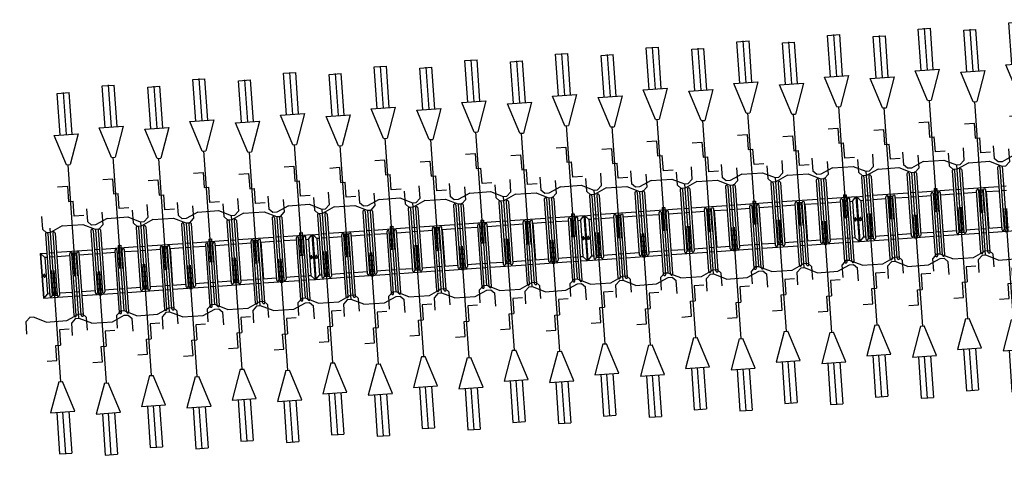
# Model space of a CAD drawing. Extents: x -410 to 7352, y -1401 to 655.
# Tile 143 of 185: x 449.5 to 457.62, y -57.88 to -54.27. Entities that reach past the tile are written whole.
import ezdxf

# ---------------------------------------------------------------- set-up
doc = ezdxf.new("R2010")
doc.units = 0
doc.header["$MEASUREMENT"] = 0
doc.linetypes.add('HIDDENX2', pattern=[0.75, 0.5, -0.25])
for name, color, linetype in [('MATEN-018', 8, 'Continuous'), ('TM_fietsparkeren hoog laag', 1, 'Continuous'), ('V_opsl_ob 12x25', 1, 'HIDDENX2')]:
    doc.layers.add(name, color=color, linetype=linetype)

# ---------------------------------------------------------------- blocks, each defined once
blk = doc.blocks.new('FIETSBAH')
at = {"layer": 'MATEN-018'}
for p, q in [((0, 1870.19692), (0, 1521.9045)), ((-49.9999, 1865.99576), (49.9999, 1865.99576)), ((-49.9999, 1522.78842), (-49.9999, 1865.99576)), ((49.9999, 1522.78842), (49.9999, 1865.99576)), ((-14.9987, 1271.905), (-99.9998, 1521.9045)), ((-99.9998, 1521.9045), (99.9998, 1521.9045)), ((99.9998, 1521.9045), (15.00124, 1271.905)), ((-14.9987, 1271.905), (15.00124, 1271.905)), ((0, 0), (0, 1271.905)), ((-99.9998, 1094.80858), (-19.99996, 1094.80858)), ((-19.99996, 1094.80858), (-19.99996, 969.63992)), ((-19.99996, 969.63992), (19.99996, 969.63992)), ((19.99996, 844.47126), (19.99996, 969.63992)), ((-249.9995, 861.51212), (-249.9995, 755.73128)), ((99.9998, 844.47126), (19.99996, 844.47126)), ((250.00204, 861.51212), (250.00204, 755.73128)), ((-218.0463, 724.51468), (-249.9995, 755.73128)), ((-85.21192, 771.5123), (-185.46572, 724.51468)), ((-85.21192, 771.5123), (85.21446, 771.5123)), ((85.21446, 771.5123), (185.46572, 724.51468)), ((218.0463, 724.51468), (250.00204, 755.73128)), ((-185.46572, 724.51468), (-218.09456, 724.51468)), ((185.46572, 724.51468), (218.0971, 724.51468)), ((-11.99896, 541.70072), (-11.99896, 349.9993)), ((-11.99896, 541.70072), (11.99896, 541.70072)), ((11.99896, 541.70072), (11.99896, 349.9993))]:
    blk.add_line(p, q, dxfattribs=at)
blk = doc.blocks.new('A$C703B710E')
at = {"layer": 'TM_fietsparkeren hoog laag'}
for p, q in [((-52640.6, 225.5), (-53010.6, 225.5)), ((-53010.6, 225.5), (-53010.6, -16.3)), ((-52640.6, 225.5), (-53010.6, 225.5)), ((-52640.6, 222.5), (-53010.6, 222.5)), ((-52975.3, 190.5), (-53010.6, 222.5)), ((-52480.1, 171.2), (-52993.1, 171.2)), ((-52975.6, 190.5), (-52975.6, 171.2)), ((-52675.6, 190.5), (-52975.6, 190.5)), ((-52819.1, 211.5), (-52832.1, 211.5)), ((-52819.1, 199.5), (-52832.1, 199.5)), ((-52675.6, 190.5), (-52640.6, 222.5)), ((-52675.6, 171.2), (-52675.6, 190.5)), ((-52640.6, 225.5), (-52640.6, 171.2)), ((-52995.6, 111.2), (-52995.6, 152.2)), ((-52480.1, 152.2), (-52993.1, 152.2)), ((-52480.1, 111.2), (-52993.1, 111.2)), ((-52480.1, 92.2), (-52993.1, 92.2)), ((-52990.6, 111.2), (-52990.6, 152.2)), ((-52975.6, 152.2), (-52975.6, 111.2)), ((-52975.6, 92.2), (-52975.6, -16.3)), ((-52675.6, 111.2), (-52675.6, 152.2)), ((-52675.6, -16.3), (-52675.6, 92.2)), ((-52640.6, 111.2), (-52640.6, 152.2)), ((-52640.6, -203.8), (-52640.6, 92.2)), ((-53171.1, -16.3), (-52658.1, -16.3)), ((-53171.1, -35.3), (-52658.1, -35.3)), ((-53171.1, -76.3), (-52658.1, -76.3)), ((-53010.6, -35.3), (-53010.6, -76.3)), ((-52975.6, -35.3), (-52975.6, -76.3)), ((-52675.6, -76.3), (-52675.6, -35.3)), ((-52660.6, -76.3), (-52660.6, -35.3)), ((-52655.6, -76.3), (-52655.6, -35.3)), ((-53171.1, -95.3), (-52658.1, -95.3)), ((-53010.6, -95.3), (-53010.6, -391.3)), ((-52975.6, -95.3), (-52975.6, -203.8)), ((-52675.6, -203.8), (-52675.6, -95.3)), ((-52480.1, -203.8), (-52993.1, -203.8)), ((-52480.1, -222.8), (-52993.1, -222.8)), ((-52975.6, -222.8), (-52975.6, -263.8)), ((-52675.6, -263.8), (-52675.6, -222.8)), ((-52640.6, -263.8), (-52640.6, -222.8)), ((-52480.1, -263.8), (-52993.1, -263.8)), ((-52480.1, -282.8), (-52993.1, -282.8)), ((-52975.6, -282.8), (-52975.6, -391.3)), ((-52675.6, -391.3), (-52675.6, -282.8)), ((-52640.6, -578.8), (-52640.6, -282.8)), ((-53171.1, -391.3), (-52658.1, -391.3)), ((-53171.1, -410.3), (-52658.1, -410.3)), ((-53171.1, -451.3), (-52658.1, -451.3)), ((-53171.1, -470.3), (-52658.1, -470.3)), ((-53010.6, -410.3), (-53010.6, -451.3)), ((-53010.6, -470.3), (-53010.6, -766.3)), ((-52975.6, -410.3), (-52975.6, -451.3)), ((-52975.6, -470.3), (-52975.6, -578.8)), ((-52675.6, -451.3), (-52675.6, -410.3)), ((-52675.6, -578.8), (-52675.6, -470.3)), ((-52995.6, -638.8), (-52995.6, -597.8)), ((-52480.1, -578.8), (-52993.1, -578.8)), ((-52480.1, -597.8), (-52993.1, -597.8)), ((-52480.1, -638.8), (-52993.1, -638.8)), ((-52990.6, -638.8), (-52990.6, -597.8)), ((-52975.6, -597.8), (-52975.6, -638.8)), ((-52675.6, -638.8), (-52675.6, -597.8)), ((-52640.6, -638.8), (-52640.6, -597.8)), ((-52480.1, -657.8), (-52993.1, -657.8)), ((-52975.6, -657.8), (-52975.6, -766.3)), ((-52675.6, -766.3), (-52675.6, -657.8)), ((-52640.6, -953.4), (-52640.6, -657.4)), ((-53171.1, -766.3), (-52658.1, -766.3)), ((-53171.1, -785.3), (-52658.1, -785.3)), ((-53010.6, -785.3), (-53010.6, -826.3)), ((-52975.6, -785.3), (-52975.6, -826.3)), ((-52675.6, -826.3), (-52675.6, -785.3)), ((-52660.6, -826.3), (-52660.6, -785.3)), ((-52655.6, -826.3), (-52655.6, -785.3)), ((-53171.1, -826.3), (-52658.1, -826.3)), ((-53171.1, -845.3), (-52658.1, -845.3)), ((-53010.6, -844.9), (-53010.6, -1140.9)), ((-52672.6, -845.8), (-52978.6, -845.8)), ((-52975.6, -844.9), (-52975.6, -953.4)), ((-52975.6, -845.3), (-52975.6, -845.8)), ((-52675.6, -953.4), (-52675.6, -844.9)), ((-52675.6, -845.8), (-52675.6, -845.3)), ((-52480.1, -953.8), (-52993.1, -953.8)), ((-52480.1, -972.8), (-52993.1, -972.8)), ((-52975.6, -972.8), (-52975.6, -1013.8)), ((-52675.6, -1013.8), (-52675.6, -972.8)), ((-52640.6, -1013.8), (-52640.6, -972.8)), ((-52480.1, -1013.8), (-52993.1, -1013.8)), ((-52480.1, -1032.8), (-52993.1, -1032.8)), ((-52975.6, -1032.4), (-52975.6, -1140.9)), ((-52975.6, -1032.8), (-52975.6, -1141.3)), ((-52675.6, -1141.3), (-52675.6, -1032.8)), ((-52640.6, -1328.8), (-52640.6, -1032.8)), ((-53171.1, -1141.3), (-52658.1, -1141.3)), ((-53171.1, -1160.3), (-52658.1, -1160.3)), ((-53171.1, -1201.3), (-52658.1, -1201.3)), ((-53010.6, -1160.3), (-53010.6, -1201.3)), ((-52975.6, -1160.3), (-52975.6, -1201.3)), ((-52675.6, -1201.3), (-52675.6, -1160.3)), ((-53171.1, -1220.3), (-52658.1, -1220.3)), ((-53010.6, -1220.3), (-53010.6, -1516.3)), ((-52975.6, -1220.3), (-52975.6, -1328.8)), ((-52675.6, -1328.8), (-52675.6, -1220.3)), ((-52995.6, -1388.8), (-52995.6, -1347.8)), ((-52480.1, -1328.8), (-52993.1, -1328.8)), ((-52480.1, -1347.8), (-52993.1, -1347.8)), ((-52990.6, -1388.8), (-52990.6, -1347.8)), ((-52975.6, -1347.8), (-52975.6, -1388.8)), ((-52675.6, -1388.8), (-52675.6, -1347.8)), ((-52640.6, -1388.8), (-52640.6, -1347.8)), ((-52480.1, -1388.8), (-52993.1, -1388.8)), ((-52480.1, -1407.8), (-52993.1, -1407.8)), ((-52975.6, -1407.8), (-52975.6, -1516.3)), ((-52675.6, -1516.3), (-52675.6, -1407.8)), ((-52640.6, -1703.4), (-52640.6, -1407.4)), ((-53171.1, -1516.3), (-52658.1, -1516.3)), ((-53171.1, -1535.3), (-52658.1, -1535.3)), ((-53010.6, -1535.3), (-53010.6, -1576.3)), ((-52975.6, -1535.3), (-52975.6, -1576.3)), ((-52675.6, -1576.3), (-52675.6, -1535.3)), ((-52660.6, -1576.3), (-52660.6, -1535.3)), ((-52655.6, -1576.3), (-52655.6, -1535.3)), ((-53171.1, -1576.3), (-52658.1, -1576.3)), ((-53171.1, -1595.3), (-52658.1, -1595.3)), ((-53010.6, -1594.9), (-53010.6, -1890.9)), ((-52672.6, -1595.8), (-52978.6, -1595.8)), ((-52975.6, -1594.9), (-52975.6, -1703.4)), ((-52975.6, -1595.3), (-52975.6, -1595.8)), ((-52675.6, -1703.4), (-52675.6, -1594.9)), ((-52675.6, -1595.8), (-52675.6, -1595.3)), ((-52480.1, -1703.8), (-52993.1, -1703.8)), ((-52480.1, -1722.8), (-52993.1, -1722.8)), ((-52480.1, -1763.8), (-52993.1, -1763.8)), ((-52480.1, -1782.8), (-52993.1, -1782.8)), ((-52975.6, -1722.8), (-52975.6, -1763.8)), ((-52975.6, -1782.4), (-52975.6, -1890.9)), ((-52675.6, -1763.8), (-52675.6, -1722.8)), ((-52675.6, -1891.3), (-52675.6, -1782.8)), ((-52640.6, -1763.8), (-52640.6, -1722.8)), ((-52640.6, -2024.5), (-52640.6, -1782.8)), ((-53171.1, -1891.3), (-52658.1, -1891.3)), ((-53171.1, -1910.3), (-52658.1, -1910.3)), ((-53010.6, -1910.3), (-53010.6, -1951.3)), ((-52975.6, -1910.3), (-52975.6, -1951.3)), ((-52675.6, -1951.3), (-52675.6, -1910.3)), ((-53171.1, -1951.3), (-52658.1, -1951.3)), ((-53171.1, -1970.3), (-52658.1, -1970.3)), ((-53010.6, -1970.3), (-53010.6, -2024.5)), ((-52975.3, -1989.5), (-53010.6, -2021.5)), ((-52640.6, -2021.5), (-53010.6, -2021.5)), ((-52640.6, -2024.5), (-53010.6, -2024.5)), ((-52640.6, -2024.5), (-53010.6, -2024.5)), ((-53010.6, -2024.5), (-53010.6, -2266.3)), ((-52640.6, -2024.5), (-53010.6, -2024.5)), ((-52640.6, -2027.5), (-53010.6, -2027.5)), ((-52975.3, -2059.5), (-53010.6, -2027.5)), ((-52975.6, -1970.3), (-52975.6, -1989.5)), ((-52675.6, -1989.5), (-52975.6, -1989.5)), ((-52819.1, -1998.5), (-52832.1, -1998.5)), ((-52819.1, -2010.5), (-52832.1, -2010.5)), ((-52675.6, -1970.3), (-52675.6, -1989.5)), ((-52675.6, -1989.5), (-52640.6, -2021.5)), ((-52675.6, -2059.5), (-52640.6, -2027.5)), ((-52640.6, -2024.5), (-52640.6, -2078.8)), ((-52995.6, -2138.8), (-52995.6, -2097.8)), ((-52480.1, -2078.8), (-52993.1, -2078.8)), ((-52480.1, -2097.8), (-52993.1, -2097.8)), ((-52990.6, -2138.8), (-52990.6, -2097.8)), ((-52975.6, -2059.5), (-52975.6, -2078.8)), ((-52675.6, -2059.5), (-52975.6, -2059.5)), ((-52975.6, -2097.8), (-52975.6, -2138.8)), ((-52819.1, -2038.5), (-52832.1, -2038.5)), ((-52819.1, -2050.5), (-52832.1, -2050.5)), ((-52675.6, -2078.8), (-52675.6, -2059.5)), ((-52675.6, -2138.8), (-52675.6, -2097.8)), ((-52640.6, -2138.8), (-52640.6, -2097.8)), ((-52480.1, -2138.8), (-52993.1, -2138.8)), ((-52480.1, -2157.8), (-52993.1, -2157.8)), ((-52975.6, -2157.8), (-52975.6, -2266.3)), ((-52675.6, -2266.3), (-52675.6, -2157.8)), ((-52640.6, -2453.8), (-52640.6, -2157.8)), ((-53171.1, -2266.3), (-52658.1, -2266.3)), ((-53171.1, -2285.3), (-52658.1, -2285.3)), ((-53171.1, -2326.3), (-52658.1, -2326.3)), ((-53171.1, -2345.3), (-52658.1, -2345.3)), ((-53010.6, -2285.3), (-53010.6, -2326.3)), ((-53010.6, -2345.3), (-53010.6, -2641.3)), ((-52975.6, -2285.3), (-52975.6, -2326.3)), ((-52975.6, -2345.3), (-52975.6, -2453.8)), ((-52675.6, -2326.3), (-52675.6, -2285.3)), ((-52675.6, -2453.8), (-52675.6, -2345.3)), ((-52660.6, -2326.3), (-52660.6, -2285.3)), ((-52655.6, -2326.3), (-52655.6, -2285.3)), ((-52480.1, -2453.8), (-52993.1, -2453.8)), ((-52480.1, -2472.8), (-52993.1, -2472.8)), ((-52480.1, -2513.8), (-52993.1, -2513.8)), ((-52975.6, -2472.8), (-52975.6, -2513.8)), ((-52675.6, -2513.8), (-52675.6, -2472.8)), ((-52640.6, -2513.8), (-52640.6, -2472.8)), ((-52480.1, -2532.8), (-52993.1, -2532.8)), ((-52975.6, -2532.8), (-52975.6, -2641.3)), ((-52675.6, -2641.3), (-52675.6, -2532.8)), ((-52640.6, -2828.8), (-52640.6, -2532.8)), ((-53171.1, -2641.3), (-52658.1, -2641.3)), ((-53171.1, -2660.3), (-52658.1, -2660.3)), ((-53010.6, -2660.3), (-53010.6, -2701.3)), ((-52975.6, -2660.3), (-52975.6, -2701.3)), ((-52675.6, -2701.3), (-52675.6, -2660.3)), ((-53171.1, -2701.3), (-52658.1, -2701.3)), ((-53171.1, -2720.3), (-52658.1, -2720.3)), ((-53010.6, -2720.3), (-53010.6, -3016.3)), ((-52975.6, -2720.3), (-52975.6, -2828.8)), ((-52675.6, -2828.8), (-52675.6, -2720.3)), ((-52480.1, -2828.8), (-52993.1, -2828.8)), ((-52995.6, -2888.8), (-52995.6, -2847.8)), ((-52480.1, -2847.8), (-52993.1, -2847.8)), ((-52480.1, -2888.8), (-52993.1, -2888.8)), ((-52480.1, -2907.8), (-52993.1, -2907.8)), ((-52990.6, -2888.8), (-52990.6, -2847.8)), ((-52975.6, -2847.8), (-52975.6, -2888.8)), ((-52975.6, -2907.8), (-52975.6, -3016.3)), ((-52675.6, -2888.8), (-52675.6, -2847.8)), ((-52675.6, -3016.3), (-52675.6, -2907.8)), ((-52640.6, -2888.8), (-52640.6, -2847.8)), ((-52640.6, -3203.4), (-52640.6, -2907.4)), ((-53171.1, -3016.3), (-52658.1, -3016.3)), ((-53171.1, -3035.3), (-52658.1, -3035.3)), ((-53171.1, -3076.3), (-52658.1, -3076.3)), ((-53010.6, -3035.3), (-53010.6, -3076.3)), ((-52975.6, -3035.3), (-52975.6, -3076.3)), ((-52675.6, -3076.3), (-52675.6, -3035.3)), ((-52660.6, -3076.3), (-52660.6, -3035.3)), ((-52655.6, -3076.3), (-52655.6, -3035.3)), ((-53171.1, -3095.3), (-52658.1, -3095.3)), ((-53010.6, -3094.9), (-53010.6, -3390.9)), ((-52672.6, -3095.8), (-52978.6, -3095.8)), ((-52975.6, -3094.9), (-52975.6, -3203.4)), ((-52975.6, -3095.3), (-52975.6, -3095.8)), ((-52675.6, -3203.4), (-52675.6, -3094.9)), ((-52675.6, -3095.8), (-52675.6, -3095.3)), ((-52480.1, -3203.8), (-52993.1, -3203.8)), ((-52480.1, -3222.8), (-52993.1, -3222.8)), ((-52975.6, -3222.8), (-52975.6, -3263.8)), ((-52675.6, -3263.8), (-52675.6, -3222.8)), ((-52640.6, -3263.8), (-52640.6, -3222.8)), ((-52480.1, -3263.8), (-52993.1, -3263.8)), ((-52480.1, -3282.8), (-52993.1, -3282.8)), ((-52975.6, -3282.4), (-52975.6, -3390.9)), ((-52975.6, -3282.8), (-52975.6, -3391.3)), ((-52675.6, -3391.3), (-52675.6, -3282.8)), ((-52640.6, -3578.8), (-52640.6, -3282.8)), ((-53171.1, -3391.3), (-52658.1, -3391.3)), ((-53171.1, -3410.3), (-52658.1, -3410.3)), ((-53010.6, -3410.3), (-53010.6, -3451.3)), ((-52975.6, -3410.3), (-52975.6, -3451.3)), ((-52675.6, -3451.3), (-52675.6, -3410.3)), ((-53171.1, -3451.3), (-52658.1, -3451.3)), ((-53171.1, -3470.3), (-52658.1, -3470.3)), ((-53010.6, -3470.3), (-53010.6, -3766.3)), ((-52975.6, -3470.3), (-52975.6, -3578.8)), ((-52675.6, -3578.8), (-52675.6, -3470.3)), ((-52995.6, -3638.8), (-52995.6, -3597.8)), ((-52480.1, -3578.8), (-52993.1, -3578.8)), ((-52480.1, -3597.8), (-52993.1, -3597.8)), ((-52480.1, -3638.8), (-52993.1, -3638.8)), ((-52990.6, -3638.8), (-52990.6, -3597.8)), ((-52975.6, -3597.8), (-52975.6, -3638.8)), ((-52675.6, -3638.8), (-52675.6, -3597.8)), ((-52640.6, -3638.8), (-52640.6, -3597.8)), ((-52480.1, -3657.8), (-52993.1, -3657.8)), ((-52975.6, -3657.8), (-52975.6, -3766.3)), ((-52675.6, -3766.3), (-52675.6, -3657.8)), ((-52640.6, -3953.4), (-52640.6, -3657.4)), ((-53171.1, -3766.3), (-52658.1, -3766.3)), ((-53171.1, -3785.3), (-52658.1, -3785.3)), ((-53010.6, -3785.3), (-53010.6, -3826.3)), ((-52975.6, -3785.3), (-52975.6, -3826.3)), ((-52675.6, -3826.3), (-52675.6, -3785.3)), ((-52660.6, -3826.3), (-52660.6, -3785.3)), ((-52655.6, -3826.3), (-52655.6, -3785.3)), ((-53171.1, -3826.3), (-52658.1, -3826.3)), ((-53171.1, -3845.3), (-52658.1, -3845.3)), ((-53010.6, -3844.9), (-53010.6, -4140.9)), ((-52672.6, -3845.8), (-52978.6, -3845.8)), ((-52975.6, -3844.9), (-52975.6, -3953.4)), ((-52975.6, -3845.3), (-52975.6, -3845.8)), ((-52675.6, -3953.4), (-52675.6, -3844.9)), ((-52675.6, -3845.8), (-52675.6, -3845.3)), ((-52480.1, -3953.8), (-52993.1, -3953.8)), ((-52480.1, -3972.8), (-52993.1, -3972.8)), ((-52975.6, -3972.8), (-52975.6, -4013.8)), ((-52675.6, -4013.8), (-52675.6, -3972.8)), ((-52640.6, -4013.8), (-52640.6, -3972.8)), ((-52480.1, -4013.8), (-52993.1, -4013.8)), ((-52480.1, -4032.8), (-52993.1, -4032.8)), ((-52975.6, -4032.4), (-52975.6, -4140.9)), ((-52675.6, -4141.3), (-52675.6, -4032.8)), ((-52640.6, -4274.5), (-52640.6, -4032.8)), ((-53171.1, -4141.3), (-52658.1, -4141.3)), ((-53171.1, -4160.3), (-52658.1, -4160.3)), ((-53171.1, -4201.3), (-52658.1, -4201.3)), ((-53171.1, -4220.3), (-52658.1, -4220.3)), ((-53010.6, -4160.3), (-53010.6, -4201.3)), ((-53010.6, -4220.3), (-53010.6, -4274.5)), ((-52975.6, -4160.3), (-52975.6, -4201.3)), ((-52975.6, -4220.3), (-52975.6, -4239.5)), ((-52675.6, -4201.3), (-52675.6, -4160.3)), ((-52675.6, -4220.3), (-52675.6, -4239.5)), ((-52975.3, -4239.5), (-53010.6, -4271.5)), ((-52640.6, -4271.5), (-53010.6, -4271.5)), ((-52640.6, -4274.5), (-53010.6, -4274.5)), ((-52640.6, -4274.5), (-53010.6, -4274.5)), ((-53010.6, -4274.5), (-53010.6, -4516.3)), ((-52640.6, -4274.5), (-53010.6, -4274.5)), ((-52640.6, -4277.5), (-53010.6, -4277.5)), ((-52975.3, -4309.5), (-53010.6, -4277.5)), ((-52675.6, -4239.5), (-52975.6, -4239.5)), ((-52819.1, -4248.5), (-52832.1, -4248.5)), ((-52819.1, -4260.5), (-52832.1, -4260.5)), ((-52819.1, -4288.5), (-52832.1, -4288.5)), ((-52819.1, -4300.5), (-52832.1, -4300.5)), ((-52675.6, -4239.5), (-52640.6, -4271.5)), ((-52675.6, -4309.5), (-52640.6, -4277.5)), ((-52640.6, -4274.5), (-52640.6, -4328.8)), ((-52995.6, -4388.8), (-52995.6, -4347.8)), ((-52480.1, -4328.8), (-52993.1, -4328.8)), ((-52480.1, -4347.8), (-52993.1, -4347.8)), ((-52990.6, -4388.8), (-52990.6, -4347.8)), ((-52975.6, -4309.5), (-52975.6, -4328.8)), ((-52675.6, -4309.5), (-52975.6, -4309.5)), ((-52975.6, -4347.8), (-52975.6, -4388.8)), ((-52675.6, -4328.8), (-52675.6, -4309.5)), ((-52675.6, -4388.8), (-52675.6, -4347.8)), ((-52640.6, -4388.8), (-52640.6, -4347.8)), ((-52480.1, -4388.8), (-52993.1, -4388.8)), ((-52480.1, -4407.8), (-52993.1, -4407.8)), ((-52975.6, -4407.8), (-52975.6, -4516.3)), ((-52675.6, -4516.3), (-52675.6, -4407.8)), ((-52640.6, -4703.8), (-52640.6, -4407.8)), ((-53171.1, -4516.3), (-52658.1, -4516.3)), ((-53171.1, -4535.3), (-52658.1, -4535.3)), ((-53010.6, -4535.3), (-53010.6, -4576.3)), ((-52975.6, -4535.3), (-52975.6, -4576.3)), ((-52675.6, -4576.3), (-52675.6, -4535.3)), ((-52660.6, -4576.3), (-52660.6, -4535.3)), ((-52655.6, -4576.3), (-52655.6, -4535.3)), ((-53171.1, -4576.3), (-52658.1, -4576.3)), ((-53171.1, -4595.3), (-52658.1, -4595.3)), ((-53010.6, -4595.3), (-53010.6, -4891.3)), ((-52975.6, -4595.3), (-52975.6, -4703.8)), ((-52675.6, -4703.8), (-52675.6, -4595.3)), ((-52480.1, -4703.8), (-52993.1, -4703.8)), ((-52480.1, -4722.8), (-52993.1, -4722.8)), ((-52480.1, -4763.8), (-52993.1, -4763.8)), ((-52480.1, -4782.8), (-52993.1, -4782.8)), ((-52975.6, -4722.8), (-52975.6, -4763.8)), ((-52975.6, -4782.8), (-52975.6, -4891.3)), ((-52675.6, -4763.8), (-52675.6, -4722.8)), ((-52675.6, -4891.3), (-52675.6, -4782.8)), ((-52640.6, -4763.8), (-52640.6, -4722.8)), ((-52640.6, -5078.8), (-52640.6, -4782.8)), ((-53171.1, -4891.3), (-52658.1, -4891.3)), ((-53171.1, -4910.3), (-52658.1, -4910.3)), ((-53171.1, -4951.3), (-52658.1, -4951.3)), ((-53010.6, -4910.3), (-53010.6, -4951.3)), ((-52975.6, -4910.3), (-52975.6, -4951.3)), ((-52675.6, -4951.3), (-52675.6, -4910.3)), ((-53171.1, -4970.3), (-52658.1, -4970.3)), ((-53010.6, -4970.3), (-53010.6, -5266.3)), ((-52975.6, -4970.3), (-52975.6, -5078.8)), ((-52675.6, -5078.8), (-52675.6, -4970.3)), ((-52995.6, -5138.8), (-52995.6, -5097.8)), ((-52480.1, -5078.8), (-52993.1, -5078.8)), ((-52480.1, -5097.8), (-52993.1, -5097.8)), ((-52990.6, -5138.8), (-52990.6, -5097.8)), ((-52975.6, -5097.8), (-52975.6, -5138.8)), ((-52675.6, -5138.8), (-52675.6, -5097.8)), ((-52640.6, -5138.8), (-52640.6, -5097.8)), ((-52480.1, -5138.8), (-52993.1, -5138.8)), ((-52480.1, -5157.8), (-52993.1, -5157.8)), ((-52975.6, -5157.8), (-52975.6, -5266.3)), ((-52675.6, -5266.3), (-52675.6, -5157.8)), ((-52640.6, -5453.4), (-52640.6, -5157.4)), ((-53171.1, -5266.3), (-52658.1, -5266.3)), ((-53171.1, -5285.3), (-52658.1, -5285.3)), ((-53171.1, -5326.3), (-52658.1, -5326.3)), ((-53171.1, -5345.3), (-52658.1, -5345.3)), ((-53010.6, -5285.3), (-53010.6, -5326.3)), ((-53010.6, -5344.9), (-53010.6, -5640.9)), ((-52672.6, -5345.8), (-52978.6, -5345.8)), ((-52975.6, -5285.3), (-52975.6, -5326.3)), ((-52975.6, -5344.9), (-52975.6, -5453.4)), ((-52975.6, -5345.3), (-52975.6, -5345.8)), ((-52675.6, -5326.3), (-52675.6, -5285.3)), ((-52675.6, -5453.4), (-52675.6, -5344.9)), ((-52675.6, -5345.8), (-52675.6, -5345.3)), ((-52660.6, -5326.3), (-52660.6, -5285.3)), ((-52655.6, -5326.3), (-52655.6, -5285.3)), ((-52480.1, -5453.8), (-52993.1, -5453.8)), ((-52480.1, -5472.8), (-52993.1, -5472.8)), ((-52480.1, -5513.8), (-52993.1, -5513.8)), ((-52975.6, -5472.8), (-52975.6, -5513.8)), ((-52675.6, -5513.8), (-52675.6, -5472.8)), ((-52640.6, -5513.8), (-52640.6, -5472.8)), ((-52480.1, -5532.8), (-52993.1, -5532.8)), ((-52975.6, -5532.4), (-52975.6, -5640.9)), ((-52975.6, -5532.8), (-52975.6, -5641.3)), ((-52675.6, -5641.3), (-52675.6, -5532.8)), ((-52640.6, -5828.8), (-52640.6, -5532.8)), ((-53171.1, -5641.3), (-52658.1, -5641.3)), ((-53171.1, -5660.3), (-52658.1, -5660.3)), ((-53010.6, -5660.3), (-53010.6, -5701.3)), ((-52975.6, -5660.3), (-52975.6, -5701.3)), ((-52675.6, -5701.3), (-52675.6, -5660.3)), ((-53171.1, -5701.3), (-52658.1, -5701.3)), ((-53171.1, -5720.3), (-52658.1, -5720.3)), ((-53010.6, -5720.3), (-53010.6, -6016.3)), ((-52975.6, -5720.3), (-52975.6, -5828.8)), ((-52675.6, -5828.8), (-52675.6, -5720.3)), ((-52995.6, -5888.8), (-52995.6, -5847.8)), ((-52480.1, -5828.8), (-52993.1, -5828.8)), ((-52480.1, -5847.8), (-52993.1, -5847.8)), ((-52990.6, -5888.8), (-52990.6, -5847.8)), ((-52975.6, -5847.8), (-52975.6, -5888.8)), ((-52675.6, -5888.8), (-52675.6, -5847.8)), ((-52640.6, -5888.8), (-52640.6, -5847.8)), ((-52480.1, -5888.8), (-52993.1, -5888.8)), ((-52480.1, -5907.8), (-52993.1, -5907.8)), ((-52975.6, -5907.8), (-52975.6, -6016.3)), ((-52675.6, -6016.3), (-52675.6, -5907.8)), ((-52640.6, -6203.4), (-52640.6, -5907.4)), ((-53171.1, -6016.3), (-52658.1, -6016.3)), ((-53171.1, -6035.3), (-52658.1, -6035.3)), ((-53171.1, -6076.3), (-52658.1, -6076.3)), ((-53010.6, -6035.3), (-53010.6, -6076.3)), ((-52975.6, -6035.3), (-52975.6, -6076.3)), ((-52675.6, -6076.3), (-52675.6, -6035.3)), ((-52660.6, -6076.3), (-52660.6, -6035.3)), ((-52655.6, -6076.3), (-52655.6, -6035.3)), ((-53171.1, -6095.3), (-52658.1, -6095.3)), ((-53010.6, -6094.9), (-53010.6, -6390.9)), ((-52672.6, -6095.8), (-52978.6, -6095.8)), ((-52975.6, -6094.9), (-52975.6, -6203.4)), ((-52975.6, -6095.3), (-52975.6, -6095.8)), ((-52675.6, -6203.4), (-52675.6, -6094.9)), ((-52675.6, -6095.8), (-52675.6, -6095.3)), ((-52480.1, -6203.8), (-52993.1, -6203.8)), ((-52480.1, -6222.8), (-52993.1, -6222.8)), ((-52975.6, -6222.8), (-52975.6, -6263.8)), ((-52675.6, -6263.8), (-52675.6, -6222.8)), ((-52640.6, -6263.8), (-52640.6, -6222.8)), ((-52480.1, -6263.8), (-52993.1, -6263.8)), ((-52480.1, -6282.8), (-52993.1, -6282.8)), ((-52975.6, -6282.4), (-52975.6, -6390.9)), ((-52675.6, -6391.3), (-52675.6, -6282.8)), ((-52640.6, -6524.5), (-52640.6, -6282.8)), ((-53171.1, -6391.3), (-52658.1, -6391.3)), ((-53171.1, -6410.3), (-52658.1, -6410.3)), ((-53010.6, -6410.3), (-53010.6, -6451.3)), ((-52975.6, -6410.3), (-52975.6, -6451.3)), ((-52675.6, -6451.3), (-52675.6, -6410.3)), ((-53171.1, -6451.3), (-52658.1, -6451.3)), ((-53171.1, -6470.3), (-52658.1, -6470.3)), ((-53010.6, -6470.3), (-53010.6, -6524.5)), ((-52975.3, -6489.5), (-53010.6, -6521.5)), ((-52975.6, -6470.3), (-52975.6, -6489.5)), ((-52675.6, -6489.5), (-52975.6, -6489.5)), ((-52819.1, -6498.5), (-52832.1, -6498.5)), ((-52675.6, -6470.3), (-52675.6, -6489.5)), ((-52675.6, -6489.5), (-52640.6, -6521.5)), ((-52640.6, -6521.5), (-53010.6, -6521.5)), ((-52640.6, -6524.5), (-53010.6, -6524.5)), ((-52640.6, -6524.5), (-53010.6, -6524.5)), ((-53010.6, -6524.5), (-53010.6, -6766.3)), ((-52640.6, -6524.5), (-53010.6, -6524.5)), ((-52640.6, -6527.5), (-53010.6, -6527.5)), ((-52975.3, -6559.5), (-53010.6, -6527.5)), ((-52480.1, -6578.8), (-52993.1, -6578.8)), ((-52975.6, -6559.5), (-52975.6, -6578.8)), ((-52675.6, -6559.5), (-52975.6, -6559.5)), ((-52819.1, -6510.5), (-52832.1, -6510.5)), ((-52819.1, -6538.5), (-52832.1, -6538.5)), ((-52819.1, -6550.5), (-52832.1, -6550.5)), ((-52675.6, -6559.5), (-52640.6, -6527.5)), ((-52675.6, -6578.8), (-52675.6, -6559.5)), ((-52640.6, -6524.5), (-52640.6, -6578.8)), ((-52995.6, -6638.8), (-52995.6, -6597.8)), ((-52480.1, -6597.8), (-52993.1, -6597.8)), ((-52480.1, -6638.8), (-52993.1, -6638.8)), ((-52480.1, -6657.8), (-52993.1, -6657.8)), ((-52990.6, -6638.8), (-52990.6, -6597.8)), ((-52975.6, -6597.8), (-52975.6, -6638.8)), ((-52975.6, -6657.8), (-52975.6, -6766.3)), ((-52675.6, -6638.8), (-52675.6, -6597.8)), ((-52675.6, -6766.3), (-52675.6, -6657.8)), ((-52640.6, -6638.8), (-52640.6, -6597.8)), ((-52640.6, -6953.8), (-52640.6, -6657.8)), ((-53171.1, -6766.3), (-52658.1, -6766.3)), ((-53171.1, -6785.3), (-52658.1, -6785.3)), ((-53010.6, -6785.3), (-53010.6, -6826.3)), ((-52975.6, -6785.3), (-52975.6, -6826.3)), ((-52675.6, -6826.3), (-52675.6, -6785.3)), ((-52660.6, -6826.3), (-52660.6, -6785.3)), ((-52655.6, -6826.3), (-52655.6, -6785.3)), ((-53171.1, -6826.3), (-52658.1, -6826.3)), ((-53171.1, -6845.3), (-52658.1, -6845.3)), ((-53010.6, -6845.3), (-53010.6, -7141.3)), ((-52975.6, -6845.3), (-52975.6, -6953.8)), ((-52675.6, -6953.8), (-52675.6, -6845.3)), ((-52480.1, -6953.8), (-52993.1, -6953.8)), ((-52480.1, -6972.8), (-52993.1, -6972.8)), ((-52975.6, -6972.8), (-52975.6, -7013.8)), ((-52675.6, -7013.8), (-52675.6, -6972.8)), ((-52640.6, -7013.8), (-52640.6, -6972.8)), ((-52480.1, -7013.8), (-52993.1, -7013.8)), ((-52480.1, -7032.8), (-52993.1, -7032.8)), ((-52975.6, -7032.8), (-52975.6, -7141.3)), ((-52675.6, -7141.3), (-52675.6, -7032.8)), ((-52640.6, -7328.8), (-52640.6, -7032.8)), ((-53171.1, -7141.3), (-52658.1, -7141.3)), ((-53171.1, -7160.3), (-52658.1, -7160.3)), ((-53171.1, -7201.3), (-52658.1, -7201.3)), ((-53171.1, -7220.3), (-52658.1, -7220.3)), ((-53010.6, -7160.3), (-53010.6, -7201.3)), ((-53010.6, -7220.3), (-53010.6, -7516.3)), ((-52975.6, -7160.3), (-52975.6, -7201.3)), ((-52975.6, -7220.3), (-52975.6, -7328.8)), ((-52675.6, -7201.3), (-52675.6, -7160.3)), ((-52675.6, -7328.8), (-52675.6, -7220.3)), ((-52995.6, -7388.8), (-52995.6, -7347.8)), ((-52480.1, -7328.8), (-52993.1, -7328.8)), ((-52480.1, -7347.8), (-52993.1, -7347.8)), ((-52480.1, -7388.8), (-52993.1, -7388.8)), ((-52990.6, -7388.8), (-52990.6, -7347.8)), ((-52975.6, -7347.8), (-52975.6, -7388.8)), ((-52675.6, -7388.8), (-52675.6, -7347.8)), ((-52640.6, -7388.8), (-52640.6, -7347.8)), ((-52480.1, -7407.8), (-52993.1, -7407.8)), ((-52975.6, -7407.8), (-52975.6, -7516.3)), ((-52675.6, -7516.3), (-52675.6, -7407.8)), ((-52640.6, -7703.4), (-52640.6, -7407.4)), ((-53171.1, -7516.3), (-52658.1, -7516.3)), ((-53171.1, -7535.3), (-52658.1, -7535.3)), ((-53010.6, -7535.3), (-53010.6, -7576.3)), ((-52975.6, -7535.3), (-52975.6, -7576.3)), ((-52675.6, -7576.3), (-52675.6, -7535.3)), ((-52660.6, -7576.3), (-52660.6, -7535.3)), ((-52655.6, -7576.3), (-52655.6, -7535.3)), ((-53171.1, -7576.3), (-52658.1, -7576.3)), ((-53171.1, -7595.3), (-52658.1, -7595.3)), ((-53010.6, -7594.9), (-53010.6, -7890.9)), ((-52672.6, -7595.8), (-52978.6, -7595.8)), ((-52975.6, -7594.9), (-52975.6, -7703.4)), ((-52975.6, -7595.3), (-52975.6, -7595.8)), ((-52675.6, -7703.4), (-52675.6, -7594.9)), ((-52675.6, -7595.8), (-52675.6, -7595.3)), ((-52480.1, -7703.8), (-52993.1, -7703.8)), ((-52480.1, -7722.8), (-52993.1, -7722.8)), ((-52975.6, -7722.8), (-52975.6, -7763.8)), ((-52675.6, -7763.8), (-52675.6, -7722.8)), ((-52640.6, -7763.8), (-52640.6, -7722.8))]:
    blk.add_line(p, q, dxfattribs=at)
for centre, radius, start, end in [((-52993.1, 161.7), 9.5, 90, 270.00001), ((-52832.1, 205.5), 6, 90, 270), ((-52819.1, 205.5), 6, 270, 90), ((-52480.1, 161.7), 9.5, 269.99999, 90), ((-52993.1, 101.7), 9.5, 90, 270.00001), ((-52480.1, 101.7), 9.5, 269.99999, 90), ((-53171.1, -25.8), 9.5, 90, 270), ((-53171.1, -85.8), 9.5, 90, 270), ((-52658.1, -25.8), 9.5, 270, 90), ((-52658.1, -85.8), 9.5, 270, 90), ((-52993.1, -213.3), 9.5, 90, 270.00001), ((-52480.1, -213.3), 9.5, 269.99999, 90), ((-52993.1, -273.3), 9.5, 90, 270.00001), ((-52480.1, -273.3), 9.5, 269.99999, 90), ((-53171.1, -400.8), 9.5, 90, 270), ((-52658.1, -400.8), 9.5, 270, 90), ((-53171.1, -460.8), 9.5, 90, 270), ((-52658.1, -460.8), 9.5, 270, 90), ((-52993.1, -588.3), 9.5, 90, 270.00001), ((-52993.1, -648.3), 9.5, 90, 270.00001), ((-52480.1, -588.3), 9.5, 269.99999, 90), ((-52480.1, -648.3), 9.5, 269.99999, 90), ((-53171.1, -775.8), 9.5, 90, 270), ((-52658.1, -775.8), 9.5, 270, 90), ((-53171.1, -835.8), 9.5, 90, 270), ((-52658.1, -835.8), 9.5, 270, 90), ((-52993.1, -963.3), 9.5, 90, 270.00001), ((-52480.1, -963.3), 9.5, 269.99999, 90), ((-52993.1, -1023.3), 9.5, 90, 270.00001), ((-52480.1, -1023.3), 9.5, 269.99999, 90), ((-53171.1, -1150.8), 9.5, 90, 270), ((-53171.1, -1210.8), 9.5, 90, 270), ((-52658.1, -1150.8), 9.5, 270, 90), ((-52658.1, -1210.8), 9.5, 270, 90), ((-52993.1, -1338.3), 9.5, 90, 270.00001), ((-52480.1, -1338.3), 9.5, 269.99999, 90), ((-52993.1, -1398.3), 9.5, 90, 270.00001), ((-52480.1, -1398.3), 9.5, 269.99999, 90), ((-53171.1, -1525.8), 9.5, 90, 270), ((-52658.1, -1525.8), 9.5, 270, 90), ((-53171.1, -1585.8), 9.5, 90, 270), ((-52658.1, -1585.8), 9.5, 270, 90), ((-52993.1, -1713.3), 9.5, 90, 270.00001), ((-52480.1, -1713.3), 9.5, 269.99999, 90), ((-52993.1, -1773.3), 9.5, 90, 270.00001), ((-52480.1, -1773.3), 9.5, 269.99999, 90), ((-53171.1, -1900.8), 9.5, 90, 270), ((-52658.1, -1900.8), 9.5, 270, 90), ((-53171.1, -1960.8), 9.5, 90, 270), ((-52832.1, -2004.5), 6, 90, 270), ((-52819.1, -2004.5), 6, 270, 90), ((-52658.1, -1960.8), 9.5, 270, 90), ((-52993.1, -2088.3), 9.5, 90, 270.00001), ((-52832.1, -2044.5), 6, 90, 270), ((-52819.1, -2044.5), 6, 270, 90), ((-52480.1, -2088.3), 9.5, 269.99999, 90), ((-52993.1, -2148.3), 9.5, 90, 270.00001), ((-52480.1, -2148.3), 9.5, 269.99999, 90), ((-53171.1, -2275.8), 9.5, 90, 270), ((-52658.1, -2275.8), 9.5, 270, 90), ((-53171.1, -2335.8), 9.5, 90, 270), ((-52658.1, -2335.8), 9.5, 270, 90), ((-52993.1, -2463.3), 9.5, 90, 270.00001), ((-52993.1, -2523.3), 9.5, 90, 270.00001), ((-52480.1, -2463.3), 9.5, 269.99999, 90), ((-52480.1, -2523.3), 9.5, 269.99999, 90), ((-53171.1, -2650.8), 9.5, 90, 270), ((-52658.1, -2650.8), 9.5, 270, 90), ((-53171.1, -2710.8), 9.5, 90, 270), ((-52658.1, -2710.8), 9.5, 270, 90), ((-52993.1, -2838.3), 9.5, 90, 270.00001), ((-52480.1, -2838.3), 9.5, 269.99999, 90), ((-52993.1, -2898.3), 9.5, 90, 270.00001), ((-52480.1, -2898.3), 9.5, 269.99999, 90), ((-53171.1, -3025.8), 9.5, 90, 270), ((-53171.1, -3085.8), 9.5, 90, 270), ((-52658.1, -3025.8), 9.5, 270, 90), ((-52658.1, -3085.8), 9.5, 270, 90), ((-52993.1, -3213.3), 9.5, 90, 270.00001), ((-52480.1, -3213.3), 9.5, 269.99999, 90), ((-52993.1, -3273.3), 9.5, 90, 270.00001), ((-52480.1, -3273.3), 9.5, 269.99999, 90), ((-53171.1, -3400.8), 9.5, 90, 270), ((-52658.1, -3400.8), 9.5, 270, 90), ((-53171.1, -3460.8), 9.5, 90, 270), ((-52658.1, -3460.8), 9.5, 270, 90), ((-52993.1, -3588.3), 9.5, 90, 270.00001), ((-52993.1, -3648.3), 9.5, 90, 270.00001), ((-52480.1, -3588.3), 9.5, 269.99999, 90), ((-52480.1, -3648.3), 9.5, 269.99999, 90), ((-53171.1, -3775.8), 9.5, 90, 270), ((-52658.1, -3775.8), 9.5, 270, 90), ((-53171.1, -3835.8), 9.5, 90, 270), ((-52658.1, -3835.8), 9.5, 270, 90), ((-52993.1, -3963.3), 9.5, 90, 270.00001), ((-52480.1, -3963.3), 9.5, 269.99999, 90), ((-52993.1, -4023.3), 9.5, 90, 270.00001), ((-52480.1, -4023.3), 9.5, 269.99999, 90), ((-53171.1, -4150.8), 9.5, 90, 270), ((-52658.1, -4150.8), 9.5, 270, 90), ((-53171.1, -4210.8), 9.5, 90, 270), ((-52658.1, -4210.8), 9.5, 270, 90), ((-52832.1, -4254.5), 6, 90, 270), ((-52832.1, -4294.5), 6, 90, 270), ((-52819.1, -4254.5), 6, 270, 90), ((-52819.1, -4294.5), 6, 270, 90), ((-52993.1, -4338.3), 9.5, 90, 270.00001), ((-52480.1, -4338.3), 9.5, 269.99999, 90), ((-52993.1, -4398.3), 9.5, 90, 270.00001), ((-52480.1, -4398.3), 9.5, 269.99999, 90), ((-53171.1, -4525.8), 9.5, 90, 270), ((-52658.1, -4525.8), 9.5, 270, 90), ((-53171.1, -4585.8), 9.5, 90, 270), ((-52658.1, -4585.8), 9.5, 270, 90), ((-52993.1, -4713.3), 9.5, 90, 270.00001), ((-52480.1, -4713.3), 9.5, 269.99999, 90), ((-52993.1, -4773.3), 9.5, 90, 270.00001), ((-52480.1, -4773.3), 9.5, 269.99999, 90), ((-53171.1, -4900.8), 9.5, 90, 270), ((-53171.1, -4960.8), 9.5, 90, 270), ((-52658.1, -4900.8), 9.5, 270, 90), ((-52658.1, -4960.8), 9.5, 270, 90), ((-52993.1, -5088.3), 9.5, 90, 270.00001), ((-52480.1, -5088.3), 9.5, 269.99999, 90), ((-52993.1, -5148.3), 9.5, 90, 270.00001), ((-52480.1, -5148.3), 9.5, 269.99999, 90), ((-53171.1, -5275.8), 9.5, 90, 270), ((-52658.1, -5275.8), 9.5, 270, 90), ((-53171.1, -5335.8), 9.5, 90, 270), ((-52658.1, -5335.8), 9.5, 270, 90), ((-52993.1, -5463.3), 9.5, 90, 270.00001), ((-52993.1, -5523.3), 9.5, 90, 270.00001), ((-52480.1, -5463.3), 9.5, 269.99999, 90), ((-52480.1, -5523.3), 9.5, 269.99999, 90), ((-53171.1, -5650.8), 9.5, 90, 270), ((-52658.1, -5650.8), 9.5, 270, 90), ((-53171.1, -5710.8), 9.5, 90, 270), ((-52658.1, -5710.8), 9.5, 270, 90), ((-52993.1, -5838.3), 9.5, 90, 270.00001), ((-52480.1, -5838.3), 9.5, 269.99999, 90), ((-52993.1, -5898.3), 9.5, 90, 270.00001), ((-52480.1, -5898.3), 9.5, 269.99999, 90), ((-53171.1, -6025.8), 9.5, 90, 270), ((-53171.1, -6085.8), 9.5, 90, 270), ((-52658.1, -6025.8), 9.5, 270, 90), ((-52658.1, -6085.8), 9.5, 270, 90), ((-52993.1, -6213.3), 9.5, 90, 270.00001), ((-52480.1, -6213.3), 9.5, 269.99999, 90), ((-52993.1, -6273.3), 9.5, 90, 270.00001), ((-52480.1, -6273.3), 9.5, 269.99999, 90), ((-53171.1, -6400.8), 9.5, 90, 270), ((-52658.1, -6400.8), 9.5, 270, 90), ((-53171.1, -6460.8), 9.5, 90, 270), ((-52832.1, -6504.5), 6, 90, 270), ((-52819.1, -6504.5), 6, 270, 90), ((-52658.1, -6460.8), 9.5, 270, 90), ((-52993.1, -6588.3), 9.5, 90, 270.00001), ((-52832.1, -6544.5), 6, 90, 270), ((-52819.1, -6544.5), 6, 270, 90), ((-52480.1, -6588.3), 9.5, 269.99999, 90), ((-52993.1, -6648.3), 9.5, 90, 270.00001), ((-52480.1, -6648.3), 9.5, 269.99999, 90), ((-53171.1, -6775.8), 9.5, 90, 270), ((-52658.1, -6775.8), 9.5, 270, 90), ((-53171.1, -6835.8), 9.5, 90, 270), ((-52658.1, -6835.8), 9.5, 270, 90), ((-52993.1, -6963.3), 9.5, 90, 270.00001), ((-52480.1, -6963.3), 9.5, 269.99999, 90), ((-52993.1, -7023.3), 9.5, 90, 270.00001), ((-52480.1, -7023.3), 9.5, 269.99999, 90), ((-53171.1, -7150.8), 9.5, 90, 270), ((-52658.1, -7150.8), 9.5, 270, 90), ((-53171.1, -7210.8), 9.5, 90, 270), ((-52658.1, -7210.8), 9.5, 270, 90), ((-52993.1, -7338.3), 9.5, 90, 270.00001), ((-52993.1, -7398.3), 9.5, 90, 270.00001), ((-52480.1, -7338.3), 9.5, 269.99999, 90), ((-52480.1, -7398.3), 9.5, 269.99999, 90), ((-53171.1, -7525.8), 9.5, 90, 270), ((-52658.1, -7525.8), 9.5, 270, 90), ((-53171.1, -7585.8), 9.5, 90, 270), ((-52658.1, -7585.8), 9.5, 270, 90), ((-52993.1, -7713.3), 9.5, 90, 270.00001), ((-52480.1, -7713.3), 9.5, 269.99999, 90)]:
    blk.add_arc(centre, radius, start, end, dxfattribs=at)
at = {"layer": 'TM_fietsparkeren hoog laag', "xscale": -1, "rotation": 90}
for p in [(-52436.5, 131.7), (-52472.6, -243.3), (-52436.5, -618.3), (-52472.6, -993.3), (-52436.5, -1368.3), (-52472.6, -1743.3), (-52436.5, -2118.3), (-52472.6, -2493.3), (-52436.5, -2868.3), (-52472.6, -3243.3), (-52436.5, -3618.3), (-52472.6, -3993.3), (-52436.5, -4368.3), (-52472.6, -4743.3), (-52436.5, -5118.3), (-52472.6, -5493.3), (-52436.5, -5868.3), (-52472.6, -6243.3), (-52436.5, -6618.3), (-52472.6, -6993.3), (-52436.5, -7368.3), (-52472.6, -7743.3)]:
    blk.add_blockref('FIETSBAH', p, dxfattribs=at)
at = {"layer": 'TM_fietsparkeren hoog laag', "rotation": 270}
for p in [(-53195.9, -55.8), (-53159.8, -430.8), (-53195.9, -805.4), (-53159.8, -1180.8), (-53195.9, -1555.4), (-53159.8, -1930.8), (-53195.9, -2305.8), (-53159.8, -2680.8), (-53195.9, -3055.4), (-53159.8, -3430.8), (-53195.9, -3805.4), (-53159.8, -4180.8), (-53195.9, -4555.8), (-53159.8, -4930.8), (-53195.9, -5305.4), (-53159.8, -5680.8), (-53195.9, -6055.4), (-53159.8, -6430.8), (-53195.9, -6805.8), (-53159.8, -7180.8), (-53195.9, -7555.4), (-53159.8, -7930.8)]:
    blk.add_blockref('FIETSBAH', p, dxfattribs=at)

msp = doc.modelspace()

# ---------------------------------------------------------------- block references
at = {"layer": 'V_opsl_ob 12x25', "color": 2, "xscale": 0.001000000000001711, "yscale": 0.001000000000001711, "zscale": 0.001000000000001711, "rotation": 93.99140256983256}
msp.add_blockref('A$C703B710E', (446.2307, -3.6731), dxfattribs=at)

doc.saveas('drawing.dxf')
